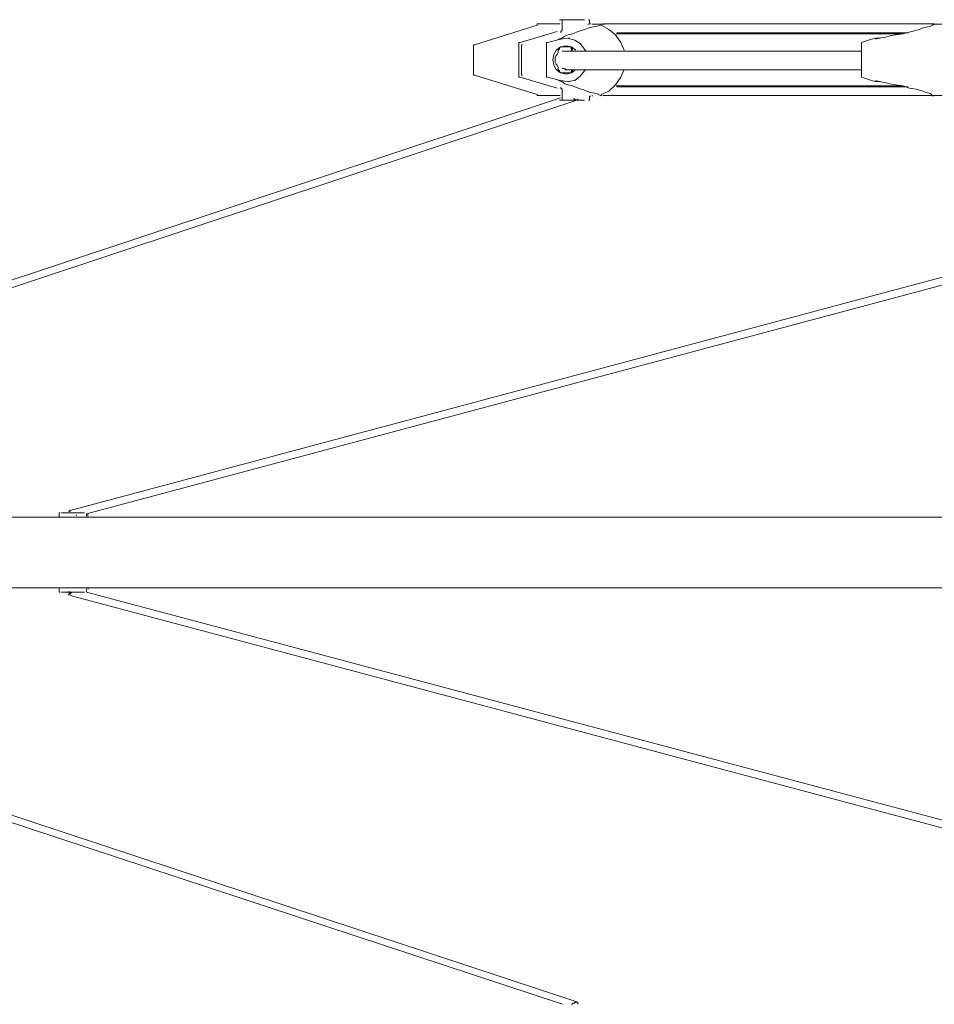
# Model space of a CAD drawing. Header units: millimetres. Extents: x 31.8 to 48.8, y -27.2 to 6.6.
# Tile 3 of 79: x 34 to 36.2, y -24.6 to -22.2. Entities that reach past the tile are written whole.
import ezdxf

# ---------------------------------------------------------------- set-up
doc = ezdxf.new("R2010")
doc.units = ezdxf.units.MM
doc.header["$MEASUREMENT"] = 0
doc.layers.add('Livello 1', color=7, linetype='Continuous', lineweight=0)

msp = doc.modelspace()

# ---------------------------------------------------------------- linework, layer by layer
at = {"layer": 'Livello 1', "color": 250, "lineweight": 5, "true_color": 0x1d1d1b}
for points, knots in [([(35.2555, -22.2057), (35.2555, -22.2057), (35.2555, -22.2057), (35.2555, -22.2057), (35.2555, -22.2057), (35.2555, -22.2084), (35.2555, -22.2084)], [0, 0, 0, 0, 1, 1, 1, 2, 2, 2, 2]), ([(35.3117, -22.2057), (35.3117, -22.2057), (35.2984, -22.2057), (35.2984, -22.2057), (35.2984, -22.2057), (35.2849, -22.2057), (35.2849, -22.2057), (35.2849, -22.2057), (35.2716, -22.2057), (35.2716, -22.2057), (35.2716, -22.2057), (35.2636, -22.2057), (35.2636, -22.2057), (35.2636, -22.2057), (35.2582, -22.2057), (35.2582, -22.2057), (35.2582, -22.2057), (35.2555, -22.2057), (35.2555, -22.2057)], [0, 0, 0, 0, 1, 1, 1, 2, 2, 2, 3, 3, 3, 4, 4, 4, 5, 5, 5, 6, 6, 6, 6]), ([(35.3102, -22.1953), (35.3102, -22.1953), (35.3102, -22.1953), (35.3102, -22.1953), (35.3102, -22.1953), (35.3156, -22.1953), (35.3156, -22.1953), (35.3156, -22.1953), (35.3264, -22.1953), (35.3264, -22.1953), (35.3264, -22.1953), (35.337, -22.1953), (35.337, -22.1953), (35.337, -22.1953), (35.3476, -22.1953), (35.3476, -22.1953), (35.3476, -22.1953), (35.3612, -22.1953), (35.3612, -22.1953), (35.3612, -22.1953), (35.3691, -22.1953), (35.3691, -22.1953), (35.3691, -22.1953), (35.3718, -22.1953), (35.3718, -22.1953)], [0, 0, 0, 0, 1, 1, 1, 2, 2, 2, 3, 3, 3, 4, 4, 4, 5, 5, 5, 6, 6, 6, 7, 7, 7, 8, 8, 8, 8]), ([(35.3192, -22.1953), (35.3192, -22.1953), (35.3192, -22.1953), (35.3192, -22.1953), (35.3192, -22.1953), (35.3165, -22.1953), (35.3165, -22.1953), (35.3165, -22.1953), (35.3165, -22.1978), (35.3165, -22.1978)], [0, 0, 0, 0, 1, 1, 1, 2, 2, 2, 3, 3, 3, 3]), ([(35.3835, -22.1978), (35.3835, -22.1978), (35.3835, -22.1978), (35.3835, -22.1978), (35.3835, -22.1978), (35.3835, -22.1953), (35.3835, -22.1953), (35.3835, -22.1953), (35.3808, -22.1953), (35.3808, -22.1953)], [0, 0, 0, 0, 1, 1, 1, 2, 2, 2, 3, 3, 3, 3]), ([(35.3917, -22.206), (35.3917, -22.206), (35.3917, -22.206), (35.3917, -22.206), (35.3917, -22.206), (35.389, -22.206), (35.389, -22.206)], [0, 0, 0, 0, 1, 1, 1, 2, 2, 2, 2]), ([(35.412, -22.2087), (35.412, -22.2087), (35.412, -22.2087), (35.412, -22.2087), (35.412, -22.2087), (35.412, -22.206), (35.412, -22.206), (35.412, -22.206), (35.412, -22.2087), (35.412, -22.2087)], [0, 0, 0, 0, 1, 1, 1, 2, 2, 2, 3, 3, 3, 3]), ([(36.2263, -22.2057), (36.2263, -22.2057), (36.2155, -22.2057), (36.2155, -22.2057), (36.2155, -22.2057), (36.1218, -22.2057), (36.1218, -22.2057), (36.1218, -22.2057), (36.0306, -22.2057), (36.0306, -22.2057), (36.0306, -22.2057), (35.9448, -22.2057), (35.9448, -22.2057), (35.9448, -22.2057), (35.8642, -22.2057), (35.8642, -22.2057), (35.8642, -22.2057), (35.7892, -22.2057), (35.7892, -22.2057), (35.7892, -22.2057), (35.7168, -22.2057), (35.7168, -22.2057), (35.7168, -22.2057), (35.6497, -22.2057), (35.6497, -22.2057), (35.6497, -22.2057), (35.5879, -22.2057), (35.5879, -22.2057), (35.5879, -22.2057), (35.5316, -22.2057), (35.5316, -22.2057), (35.5316, -22.2057), (35.4806, -22.2057), (35.4806, -22.2057), (35.4806, -22.2057), (35.4325, -22.2057), (35.4325, -22.2057), (35.4325, -22.2057), (35.4163, -22.2057), (35.4163, -22.2057)], [0, 0, 0, 0, 1, 1, 1, 2, 2, 2, 3, 3, 3, 4, 4, 4, 5, 5, 5, 6, 6, 6, 7, 7, 7, 8, 8, 8, 9, 9, 9, 10, 10, 10, 11, 11, 11, 12, 12, 12, 13, 13, 13, 13]), ([(36.2229, -22.2087), (36.2229, -22.2087), (36.2229, -22.2087), (36.2229, -22.2087), (36.2229, -22.2087), (36.2256, -22.206), (36.2256, -22.206)], [0, 0, 0, 0, 1, 1, 1, 2, 2, 2, 2]), ([(35.3074, -22.2432), (35.3074, -22.2432), (35.3074, -22.2432), (35.3074, -22.2432), (35.3074, -22.2432), (35.3156, -22.2405), (35.3156, -22.2405), (35.3156, -22.2405), (35.3237, -22.2353), (35.3237, -22.2353), (35.3237, -22.2353), (35.3316, -22.2326), (35.3316, -22.2326), (35.3316, -22.2326), (35.3424, -22.2299), (35.3424, -22.2299), (35.3424, -22.2299), (35.3476, -22.2272), (35.3476, -22.2272), (35.3476, -22.2272), (35.3558, -22.2245), (35.3558, -22.2245), (35.3558, -22.2245), (35.3639, -22.2218), (35.3639, -22.2218), (35.3639, -22.2218), (35.3718, -22.219), (35.3718, -22.219), (35.3718, -22.219), (35.3853, -22.2141), (35.3853, -22.2141), (35.3853, -22.2141), (35.4016, -22.2114), (35.4016, -22.2114)], [0, 0, 0, 0, 1, 1, 1, 2, 2, 2, 3, 3, 3, 4, 4, 4, 5, 5, 5, 6, 6, 6, 7, 7, 7, 8, 8, 8, 9, 9, 9, 10, 10, 10, 11, 11, 11, 11]), ([(35.3165, -22.219), (35.3165, -22.219), (35.3165, -22.2218), (35.3165, -22.2218), (35.3165, -22.2218), (35.3138, -22.2245), (35.3138, -22.2245), (35.3138, -22.2245), (35.3138, -22.2272), (35.3138, -22.2272)], [0, 0, 0, 0, 1, 1, 1, 2, 2, 2, 3, 3, 3, 3]), ([(35.4686, -22.2698), (35.4686, -22.2698), (35.4605, -22.2511), (35.4605, -22.2511), (35.4605, -22.2511), (35.447, -22.2326), (35.447, -22.2326), (35.447, -22.2326), (35.4309, -22.219), (35.4309, -22.219), (35.4309, -22.219), (35.412, -22.2087), (35.412, -22.2087)], [0, 0, 0, 0, 1, 1, 1, 2, 2, 2, 3, 3, 3, 4, 4, 4, 4]), ([(36.1484, -22.2297), (36.1484, -22.2297), (36.1299, -22.2297), (36.1299, -22.2297), (36.1299, -22.2297), (36.0412, -22.2297), (36.0412, -22.2297), (36.0412, -22.2297), (35.9581, -22.2297), (35.9581, -22.2297), (35.9581, -22.2297), (35.8804, -22.2297), (35.8804, -22.2297), (35.8804, -22.2297), (35.8053, -22.2297), (35.8053, -22.2297), (35.8053, -22.2297), (35.7355, -22.2297), (35.7355, -22.2297), (35.7355, -22.2297), (35.6712, -22.2297), (35.6712, -22.2297), (35.6712, -22.2297), (35.6095, -22.2297), (35.6095, -22.2297), (35.6095, -22.2297), (35.5558, -22.2297), (35.5558, -22.2297), (35.5558, -22.2297), (35.505, -22.2297), (35.505, -22.2297), (35.505, -22.2297), (35.4594, -22.2297), (35.4594, -22.2297), (35.4594, -22.2297), (35.4486, -22.2297), (35.4486, -22.2297)], [0, 0, 0, 0, 1, 1, 1, 2, 2, 2, 3, 3, 3, 4, 4, 4, 5, 5, 5, 6, 6, 6, 7, 7, 7, 8, 8, 8, 9, 9, 9, 10, 10, 10, 11, 11, 11, 12, 12, 12, 12]), ([(35.4504, -22.2272), (35.4504, -22.2272), (35.4612, -22.2272), (35.4612, -22.2272), (35.4612, -22.2272), (35.5066, -22.2272), (35.5066, -22.2272), (35.5066, -22.2272), (35.5578, -22.2272), (35.5578, -22.2272), (35.5578, -22.2272), (35.614, -22.2272), (35.614, -22.2272), (35.614, -22.2272), (35.6757, -22.2272), (35.6757, -22.2272), (35.6757, -22.2272), (35.74, -22.2272), (35.74, -22.2272), (35.74, -22.2272), (35.812, -22.2272), (35.812, -22.2272), (35.812, -22.2272), (35.8872, -22.2272), (35.8872, -22.2272), (35.8872, -22.2272), (35.9676, -22.2272), (35.9676, -22.2272), (35.9676, -22.2272), (36.0507, -22.2272), (36.0507, -22.2272), (36.0507, -22.2272), (36.1419, -22.2272), (36.1419, -22.2272), (36.1419, -22.2272), (36.1631, -22.2272), (36.1631, -22.2272)], [0, 0, 0, 0, 1, 1, 1, 2, 2, 2, 3, 3, 3, 4, 4, 4, 5, 5, 5, 6, 6, 6, 7, 7, 7, 8, 8, 8, 9, 9, 9, 10, 10, 10, 11, 11, 11, 12, 12, 12, 12]), ([(36.2175, -22.2114), (36.2175, -22.2114), (36.2069, -22.2139), (36.2069, -22.2139), (36.2069, -22.2139), (36.1963, -22.2163), (36.1963, -22.2163), (36.1963, -22.2163), (36.1909, -22.219), (36.1909, -22.219), (36.1909, -22.219), (36.1721, -22.2245), (36.1721, -22.2245), (36.1721, -22.2245), (36.1586, -22.2272), (36.1586, -22.2272), (36.1586, -22.2272), (36.1505, -22.2299), (36.1505, -22.2299), (36.1505, -22.2299), (36.132, -22.2324), (36.132, -22.2324), (36.132, -22.2324), (36.1184, -22.2351), (36.1184, -22.2351), (36.1184, -22.2351), (36.1078, -22.2378), (36.1078, -22.2378), (36.1078, -22.2378), (36.0915, -22.2405), (36.0915, -22.2405), (36.0915, -22.2405), (36.0834, -22.2432), (36.0834, -22.2432)], [0, 0, 0, 0, 1, 1, 1, 2, 2, 2, 3, 3, 3, 4, 4, 4, 5, 5, 5, 6, 6, 6, 7, 7, 7, 8, 8, 8, 9, 9, 9, 10, 10, 10, 11, 11, 11, 11]), ([(35.1025, -22.2565), (35.1025, -22.2565), (35.1025, -22.2565), (35.1025, -22.2565), (35.1025, -22.2565), (35.0997, -22.2565), (35.0997, -22.2565), (35.0997, -22.2565), (35.0997, -22.259), (35.0997, -22.259)], [0, 0, 0, 0, 1, 1, 1, 2, 2, 2, 3, 3, 3, 3]), ([(35.211, -22.2538), (35.211, -22.2538), (35.211, -22.2538), (35.211, -22.2538), (35.211, -22.2538), (35.211, -22.2511), (35.211, -22.2511), (35.211, -22.2511), (35.2138, -22.2511), (35.2138, -22.2511)], [0, 0, 0, 0, 1, 1, 1, 2, 2, 2, 3, 3, 3, 3]), ([(35.2201, -22.2565), (35.2201, -22.2565), (35.2201, -22.2565), (35.2201, -22.2565), (35.2201, -22.2565), (35.2174, -22.2565), (35.2174, -22.2565), (35.2174, -22.2565), (35.2174, -22.2592), (35.2174, -22.2592)], [0, 0, 0, 0, 1, 1, 1, 2, 2, 2, 3, 3, 3, 3]), ([(35.2808, -22.2511), (35.2808, -22.2511), (35.2808, -22.2511), (35.2808, -22.2511), (35.2808, -22.2511), (35.2781, -22.2511), (35.2781, -22.2511), (35.2781, -22.2511), (35.2781, -22.2538), (35.2781, -22.2538)], [0, 0, 0, 0, 1, 1, 1, 2, 2, 2, 3, 3, 3, 3]), ([(35.3745, -22.2726), (35.3745, -22.2726), (35.3718, -22.2671), (35.3718, -22.2671), (35.3718, -22.2671), (35.3612, -22.2538), (35.3612, -22.2538), (35.3612, -22.2538), (35.3476, -22.2457), (35.3476, -22.2457), (35.3476, -22.2457), (35.3289, -22.2405), (35.3289, -22.2405), (35.3289, -22.2405), (35.3129, -22.2432), (35.3129, -22.2432)], [0, 0, 0, 0, 1, 1, 1, 2, 2, 2, 3, 3, 3, 4, 4, 4, 5, 5, 5, 5]), ([(36.0486, -22.2536), (36.0486, -22.2536), (36.0486, -22.2536), (36.0486, -22.2536), (36.0486, -22.2536), (36.0486, -22.2509), (36.0486, -22.2509)], [0, 0, 0, 0, 1, 1, 1, 2, 2, 2, 2]), ([(35.3503, -22.2698), (35.3503, -22.2698), (35.3503, -22.2698), (35.3503, -22.2698), (35.3503, -22.2698), (35.3397, -22.2617), (35.3397, -22.2617), (35.3397, -22.2617), (35.3264, -22.259), (35.3264, -22.259), (35.3264, -22.259), (35.3129, -22.2617), (35.3129, -22.2617), (35.3129, -22.2617), (35.302, -22.2698), (35.302, -22.2698), (35.302, -22.2698), (35.2966, -22.2802), (35.2966, -22.2802), (35.2966, -22.2802), (35.2939, -22.2936), (35.2939, -22.2936)], [0, 0, 0, 0, 1, 1, 1, 2, 2, 2, 3, 3, 3, 4, 4, 4, 5, 5, 5, 6, 6, 6, 7, 7, 7, 7]), ([(35.3074, -22.2753), (35.3074, -22.2753), (35.3047, -22.2802), (35.3047, -22.2802), (35.3047, -22.2802), (35.302, -22.2829), (35.302, -22.2829), (35.302, -22.2829), (35.2993, -22.2884), (35.2993, -22.2884), (35.2993, -22.2884), (35.2993, -22.2936), (35.2993, -22.2936), (35.2993, -22.2936), (35.2993, -22.299), (35.2993, -22.299), (35.2993, -22.299), (35.302, -22.3044), (35.302, -22.3044), (35.302, -22.3044), (35.3047, -22.3069), (35.3047, -22.3069), (35.3047, -22.3069), (35.3074, -22.3123), (35.3074, -22.3123)], [0, 0, 0, 0, 1, 1, 1, 2, 2, 2, 3, 3, 3, 4, 4, 4, 5, 5, 5, 6, 6, 6, 7, 7, 7, 8, 8, 8, 8]), ([(35.3074, -22.2698), (35.3074, -22.2698), (35.3102, -22.2671), (35.3102, -22.2671), (35.3102, -22.2671), (35.3102, -22.2644), (35.3102, -22.2644), (35.3102, -22.2644), (35.3129, -22.2617), (35.3129, -22.2617), (35.3129, -22.2617), (35.3156, -22.2617), (35.3156, -22.2617)], [0, 0, 0, 0, 1, 1, 1, 2, 2, 2, 3, 3, 3, 4, 4, 4, 4]), ([(35.3156, -22.2617), (35.3156, -22.2617), (35.3264, -22.2617), (35.3264, -22.2617), (35.3264, -22.2617), (35.3343, -22.2617), (35.3343, -22.2617)], [0, 0, 0, 0, 1, 1, 1, 2, 2, 2, 2]), ([(35.3167, -22.2723), (35.3167, -22.2723), (35.3194, -22.2723), (35.3194, -22.2723), (35.3194, -22.2723), (35.3244, -22.2723), (35.3244, -22.2723), (35.3244, -22.2723), (35.3271, -22.2723), (35.3271, -22.2723)], [0, 0, 0, 0, 1, 1, 1, 2, 2, 2, 3, 3, 3, 3]), ([(36.0493, -22.2723), (36.0493, -22.2723), (36.0358, -22.2723), (36.0358, -22.2723), (36.0358, -22.2723), (35.9796, -22.2723), (35.9796, -22.2723), (35.9796, -22.2723), (35.9312, -22.2723), (35.9312, -22.2723), (35.9312, -22.2723), (35.8938, -22.2723), (35.8938, -22.2723), (35.8938, -22.2723), (35.8642, -22.2723), (35.8642, -22.2723), (35.8642, -22.2723), (35.8346, -22.2723), (35.8346, -22.2723), (35.8346, -22.2723), (35.808, -22.2723), (35.808, -22.2723), (35.808, -22.2723), (35.7301, -22.2723), (35.7301, -22.2723), (35.7301, -22.2723), (35.6549, -22.2723), (35.6549, -22.2723), (35.6549, -22.2723), (35.596, -22.2723), (35.596, -22.2723), (35.596, -22.2723), (35.5425, -22.2723), (35.5425, -22.2723), (35.5425, -22.2723), (35.4942, -22.2723), (35.4942, -22.2723), (35.4942, -22.2723), (35.4754, -22.2723), (35.4754, -22.2723), (35.4754, -22.2723), (35.454, -22.2723), (35.454, -22.2723), (35.454, -22.2723), (35.4244, -22.2723), (35.4244, -22.2723), (35.4244, -22.2723), (35.3923, -22.2723), (35.3923, -22.2723), (35.3923, -22.2723), (35.3573, -22.2723), (35.3573, -22.2723), (35.3573, -22.2723), (35.3226, -22.2723), (35.3226, -22.2723)], [0, 0, 0, 0, 1, 1, 1, 2, 2, 2, 3, 3, 3, 4, 4, 4, 5, 5, 5, 6, 6, 6, 7, 7, 7, 8, 8, 8, 9, 9, 9, 10, 10, 10, 11, 11, 11, 12, 12, 12, 13, 13, 13, 14, 14, 14, 15, 15, 15, 16, 16, 16, 17, 17, 17, 18, 18, 18, 18]), ([(35.3343, -22.2617), (35.3343, -22.2617), (35.337, -22.2617), (35.337, -22.2617), (35.337, -22.2617), (35.3397, -22.2644), (35.3397, -22.2644), (35.3397, -22.2644), (35.3424, -22.2671), (35.3424, -22.2671), (35.3424, -22.2671), (35.3424, -22.2698), (35.3424, -22.2698)], [0, 0, 0, 0, 1, 1, 1, 2, 2, 2, 3, 3, 3, 4, 4, 4, 4]), ([(35.2939, -22.2936), (35.2939, -22.2936), (35.2966, -22.3069), (35.2966, -22.3069), (35.2966, -22.3069), (35.302, -22.3175), (35.302, -22.3175), (35.302, -22.3175), (35.3129, -22.3256), (35.3129, -22.3256), (35.3129, -22.3256), (35.3264, -22.3283), (35.3264, -22.3283), (35.3264, -22.3283), (35.3397, -22.3256), (35.3397, -22.3256), (35.3397, -22.3256), (35.3503, -22.3175), (35.3503, -22.3175)], [0, 0, 0, 0, 1, 1, 1, 2, 2, 2, 3, 3, 3, 4, 4, 4, 5, 5, 5, 6, 6, 6, 6]), ([(35.0997, -22.3281), (35.0997, -22.3281), (35.0997, -22.3308), (35.0997, -22.3308), (35.0997, -22.3308), (35.1025, -22.3308), (35.1025, -22.3308)], [0, 0, 0, 0, 1, 1, 1, 2, 2, 2, 2]), ([(35.2174, -22.3281), (35.2174, -22.3281), (35.2174, -22.3308), (35.2174, -22.3308), (35.2174, -22.3308), (35.2201, -22.3308), (35.2201, -22.3308)], [0, 0, 0, 0, 1, 1, 1, 2, 2, 2, 2]), ([(35.3156, -22.3256), (35.3156, -22.3256), (35.3156, -22.3256), (35.3156, -22.3256), (35.3156, -22.3256), (35.3129, -22.3256), (35.3129, -22.3256), (35.3129, -22.3256), (35.3102, -22.3229), (35.3102, -22.3229), (35.3102, -22.3229), (35.3102, -22.3202), (35.3102, -22.3202), (35.3102, -22.3202), (35.3074, -22.3175), (35.3074, -22.3175)], [0, 0, 0, 0, 1, 1, 1, 2, 2, 2, 3, 3, 3, 4, 4, 4, 5, 5, 5, 5]), ([(35.3129, -22.3441), (35.3129, -22.3441), (35.3289, -22.3468), (35.3289, -22.3468), (35.3289, -22.3468), (35.3476, -22.3441), (35.3476, -22.3441), (35.3476, -22.3441), (35.3612, -22.3335), (35.3612, -22.3335), (35.3612, -22.3335), (35.3718, -22.3202), (35.3718, -22.3202), (35.3718, -22.3202), (35.3745, -22.3175), (35.3745, -22.3175)], [0, 0, 0, 0, 1, 1, 1, 2, 2, 2, 3, 3, 3, 4, 4, 4, 5, 5, 5, 5]), ([(35.3343, -22.3256), (35.3343, -22.3256), (35.3264, -22.3256), (35.3264, -22.3256), (35.3264, -22.3256), (35.3156, -22.3256), (35.3156, -22.3256)], [0, 0, 0, 0, 1, 1, 1, 2, 2, 2, 2]), ([(35.3271, -22.3175), (35.3271, -22.3175), (35.3221, -22.315), (35.3221, -22.315), (35.3221, -22.315), (35.3167, -22.315), (35.3167, -22.315)], [0, 0, 0, 0, 1, 1, 1, 2, 2, 2, 2]), ([(35.3226, -22.3177), (35.3226, -22.3177), (35.3573, -22.3177), (35.3573, -22.3177), (35.3573, -22.3177), (35.3869, -22.3177), (35.3869, -22.3177), (35.3869, -22.3177), (35.4163, -22.3177), (35.4163, -22.3177), (35.4163, -22.3177), (35.4407, -22.3177), (35.4407, -22.3177), (35.4407, -22.3177), (35.4594, -22.3177), (35.4594, -22.3177), (35.4594, -22.3177), (35.4779, -22.3177), (35.4779, -22.3177), (35.4779, -22.3177), (35.4996, -22.3177), (35.4996, -22.3177), (35.4996, -22.3177), (35.5639, -22.3177), (35.5639, -22.3177), (35.5639, -22.3177), (35.631, -22.3177), (35.631, -22.3177), (35.631, -22.3177), (35.6926, -22.3177), (35.6926, -22.3177), (35.6926, -22.3177), (35.7545, -22.3177), (35.7545, -22.3177), (35.7545, -22.3177), (35.8161, -22.3177), (35.8161, -22.3177), (35.8161, -22.3177), (35.84, -22.3177), (35.84, -22.3177), (35.84, -22.3177), (35.875, -22.3177), (35.875, -22.3177), (35.875, -22.3177), (35.9179, -22.3177), (35.9179, -22.3177), (35.9179, -22.3177), (35.9687, -22.3177), (35.9687, -22.3177), (35.9687, -22.3177), (36.0331, -22.3177), (36.0331, -22.3177), (36.0331, -22.3177), (36.0493, -22.3177), (36.0493, -22.3177)], [0, 0, 0, 0, 1, 1, 1, 2, 2, 2, 3, 3, 3, 4, 4, 4, 5, 5, 5, 6, 6, 6, 7, 7, 7, 8, 8, 8, 9, 9, 9, 10, 10, 10, 11, 11, 11, 12, 12, 12, 13, 13, 13, 14, 14, 14, 15, 15, 15, 16, 16, 16, 17, 17, 17, 18, 18, 18, 18]), ([(35.3424, -22.3175), (35.3424, -22.3175), (35.3424, -22.3202), (35.3424, -22.3202), (35.3424, -22.3202), (35.3397, -22.3229), (35.3397, -22.3229), (35.3397, -22.3229), (35.3397, -22.3256), (35.3397, -22.3256), (35.3397, -22.3256), (35.337, -22.3256), (35.337, -22.3256), (35.337, -22.3256), (35.3343, -22.3256), (35.3343, -22.3256)], [0, 0, 0, 0, 1, 1, 1, 2, 2, 2, 3, 3, 3, 4, 4, 4, 5, 5, 5, 5]), ([(35.412, -22.3787), (35.412, -22.3787), (35.4309, -22.3705), (35.4309, -22.3705), (35.4309, -22.3705), (35.447, -22.3547), (35.447, -22.3547), (35.447, -22.3547), (35.4605, -22.3362), (35.4605, -22.3362), (35.4605, -22.3362), (35.4686, -22.3175), (35.4686, -22.3175)], [0, 0, 0, 0, 1, 1, 1, 2, 2, 2, 3, 3, 3, 4, 4, 4, 4]), ([(35.2138, -22.3362), (35.2138, -22.3362), (35.211, -22.3362), (35.211, -22.3362), (35.211, -22.3362), (35.211, -22.3335), (35.211, -22.3335)], [0, 0, 0, 0, 1, 1, 1, 2, 2, 2, 2]), ([(35.2781, -22.3335), (35.2781, -22.3335), (35.2781, -22.3335), (35.2781, -22.3335), (35.2781, -22.3335), (35.2781, -22.3362), (35.2781, -22.3362), (35.2781, -22.3362), (35.2808, -22.3362), (35.2808, -22.3362)], [0, 0, 0, 0, 1, 1, 1, 2, 2, 2, 3, 3, 3, 3]), ([(35.4016, -22.376), (35.4016, -22.376), (35.3853, -22.3732), (35.3853, -22.3732), (35.3853, -22.3732), (35.3718, -22.3681), (35.3718, -22.3681), (35.3718, -22.3681), (35.3558, -22.3629), (35.3558, -22.3629), (35.3558, -22.3629), (35.3424, -22.3574), (35.3424, -22.3574), (35.3424, -22.3574), (35.3316, -22.3547), (35.3316, -22.3547), (35.3316, -22.3547), (35.3237, -22.352), (35.3237, -22.352), (35.3237, -22.352), (35.3156, -22.3468), (35.3156, -22.3468), (35.3156, -22.3468), (35.3074, -22.3441), (35.3074, -22.3441)], [0, 0, 0, 0, 1, 1, 1, 2, 2, 2, 3, 3, 3, 4, 4, 4, 5, 5, 5, 6, 6, 6, 7, 7, 7, 8, 8, 8, 8]), ([(36.0486, -22.3362), (36.0486, -22.3362), (36.0486, -22.3362), (36.0486, -22.3362), (36.0486, -22.3362), (36.0486, -22.3335), (36.0486, -22.3335)], [0, 0, 0, 0, 1, 1, 1, 2, 2, 2, 2]), ([(36.0834, -22.3441), (36.0834, -22.3441), (36.0834, -22.3441), (36.0834, -22.3441), (36.0834, -22.3441), (36.0915, -22.3466), (36.0915, -22.3466), (36.0915, -22.3466), (36.1051, -22.3493), (36.1051, -22.3493), (36.1051, -22.3493), (36.1184, -22.352), (36.1184, -22.352), (36.1184, -22.352), (36.132, -22.3547), (36.132, -22.3547), (36.132, -22.3547), (36.1505, -22.3574), (36.1505, -22.3574), (36.1505, -22.3574), (36.1667, -22.3629), (36.1667, -22.3629), (36.1667, -22.3629), (36.1828, -22.3653), (36.1828, -22.3653), (36.1828, -22.3653), (36.1909, -22.3678), (36.1909, -22.3678), (36.1909, -22.3678), (36.199, -22.3705), (36.199, -22.3705), (36.199, -22.3705), (36.2069, -22.3732), (36.2069, -22.3732), (36.2069, -22.3732), (36.2175, -22.376), (36.2175, -22.376)], [0, 0, 0, 0, 1, 1, 1, 2, 2, 2, 3, 3, 3, 4, 4, 4, 5, 5, 5, 6, 6, 6, 7, 7, 7, 8, 8, 8, 9, 9, 9, 10, 10, 10, 11, 11, 11, 12, 12, 12, 12]), ([(35.3138, -22.3602), (35.3138, -22.3602), (35.3138, -22.3602), (35.3138, -22.3602), (35.3138, -22.3602), (35.3138, -22.3629), (35.3138, -22.3629), (35.3138, -22.3629), (35.3165, -22.3656), (35.3165, -22.3656), (35.3165, -22.3656), (35.3165, -22.3678), (35.3165, -22.3678)], [0, 0, 0, 0, 1, 1, 1, 2, 2, 2, 3, 3, 3, 4, 4, 4, 4]), ([(35.4486, -22.3572), (35.4486, -22.3572), (35.4594, -22.3572), (35.4594, -22.3572), (35.4594, -22.3572), (35.505, -22.3572), (35.505, -22.3572), (35.505, -22.3572), (35.5558, -22.3572), (35.5558, -22.3572), (35.5558, -22.3572), (35.6095, -22.3572), (35.6095, -22.3572), (35.6095, -22.3572), (35.6712, -22.3572), (35.6712, -22.3572), (35.6712, -22.3572), (35.7355, -22.3572), (35.7355, -22.3572), (35.7355, -22.3572), (35.8053, -22.3572), (35.8053, -22.3572), (35.8053, -22.3572), (35.8804, -22.3572), (35.8804, -22.3572), (35.8804, -22.3572), (35.9581, -22.3572), (35.9581, -22.3572), (35.9581, -22.3572), (36.0412, -22.3572), (36.0412, -22.3572), (36.0412, -22.3572), (36.1299, -22.3572), (36.1299, -22.3572), (36.1299, -22.3572), (36.1484, -22.3572), (36.1484, -22.3572)], [0, 0, 0, 0, 1, 1, 1, 2, 2, 2, 3, 3, 3, 4, 4, 4, 5, 5, 5, 6, 6, 6, 7, 7, 7, 8, 8, 8, 9, 9, 9, 10, 10, 10, 11, 11, 11, 12, 12, 12, 12]), ([(35.4504, -22.3599), (35.4504, -22.3599), (35.4612, -22.3599), (35.4612, -22.3599), (35.4612, -22.3599), (35.5066, -22.3599), (35.5066, -22.3599), (35.5066, -22.3599), (35.5578, -22.3599), (35.5578, -22.3599), (35.5578, -22.3599), (35.614, -22.3599), (35.614, -22.3599), (35.614, -22.3599), (35.6757, -22.3599), (35.6757, -22.3599), (35.6757, -22.3599), (35.74, -22.3599), (35.74, -22.3599), (35.74, -22.3599), (35.812, -22.3599), (35.812, -22.3599), (35.812, -22.3599), (35.8872, -22.3599), (35.8872, -22.3599), (35.8872, -22.3599), (35.9676, -22.3599), (35.9676, -22.3599), (35.9676, -22.3599), (36.0507, -22.3599), (36.0507, -22.3599), (36.0507, -22.3599), (36.1419, -22.3599), (36.1419, -22.3599), (36.1419, -22.3599), (36.1631, -22.3599), (36.1631, -22.3599)], [0, 0, 0, 0, 1, 1, 1, 2, 2, 2, 3, 3, 3, 4, 4, 4, 5, 5, 5, 6, 6, 6, 7, 7, 7, 8, 8, 8, 9, 9, 9, 10, 10, 10, 11, 11, 11, 12, 12, 12, 12]), ([(35.2555, -22.3812), (35.2555, -22.3812), (35.2582, -22.3812), (35.2582, -22.3812), (35.2582, -22.3812), (35.2636, -22.3812), (35.2636, -22.3812), (35.2636, -22.3812), (35.2716, -22.3812), (35.2716, -22.3812), (35.2716, -22.3812), (35.2849, -22.3812), (35.2849, -22.3812), (35.2849, -22.3812), (35.2984, -22.3812), (35.2984, -22.3812), (35.2984, -22.3812), (35.3117, -22.3812), (35.3117, -22.3812)], [0, 0, 0, 0, 1, 1, 1, 2, 2, 2, 3, 3, 3, 4, 4, 4, 5, 5, 5, 6, 6, 6, 6]), ([(35.3718, -22.392), (35.3718, -22.392), (35.3718, -22.392), (35.3718, -22.392), (35.3718, -22.392), (35.3691, -22.392), (35.3691, -22.392), (35.3691, -22.392), (35.3612, -22.392), (35.3612, -22.392), (35.3612, -22.392), (35.3476, -22.392), (35.3476, -22.392), (35.3476, -22.392), (35.337, -22.392), (35.337, -22.392), (35.337, -22.392), (35.3264, -22.392), (35.3264, -22.392), (35.3264, -22.392), (35.3156, -22.392), (35.3156, -22.392), (35.3156, -22.392), (35.3102, -22.392), (35.3102, -22.392)], [0, 0, 0, 0, 1, 1, 1, 2, 2, 2, 3, 3, 3, 4, 4, 4, 5, 5, 5, 6, 6, 6, 7, 7, 7, 8, 8, 8, 8]), ([(35.3165, -22.3893), (35.3165, -22.3893), (35.3165, -22.3893), (35.3165, -22.3893), (35.3165, -22.3893), (35.3165, -22.392), (35.3165, -22.392), (35.3165, -22.392), (35.3192, -22.392), (35.3192, -22.392)], [0, 0, 0, 0, 1, 1, 1, 2, 2, 2, 3, 3, 3, 3]), ([(35.3447, -22.3888), (35.3447, -22.3888), (35.3447, -22.3888), (35.3447, -22.3888), (35.3447, -22.3888), (35.3474, -22.3888), (35.3474, -22.3888), (35.3474, -22.3888), (35.3474, -22.3915), (35.3474, -22.3915), (35.3474, -22.3915), (35.3501, -22.3915), (35.3501, -22.3915), (35.3501, -22.3915), (35.3528, -22.3915), (35.3528, -22.3915)], [0, 0, 0, 0, 1, 1, 1, 2, 2, 2, 3, 3, 3, 4, 4, 4, 5, 5, 5, 5]), ([(35.3808, -22.392), (35.3808, -22.392), (35.3808, -22.392), (35.3808, -22.392), (35.3808, -22.392), (35.3835, -22.392), (35.3835, -22.392), (35.3835, -22.392), (35.3835, -22.3893), (35.3835, -22.3893)], [0, 0, 0, 0, 1, 1, 1, 2, 2, 2, 3, 3, 3, 3]), ([(35.3835, -22.3841), (35.3835, -22.3841), (35.3835, -22.3841), (35.3835, -22.3841), (35.3835, -22.3841), (35.3862, -22.3814), (35.3862, -22.3814)], [0, 0, 0, 0, 1, 1, 1, 2, 2, 2, 2]), ([(35.412, -22.3814), (35.412, -22.3814), (35.412, -22.3814), (35.412, -22.3814), (35.412, -22.3814), (35.412, -22.3787), (35.412, -22.3787)], [0, 0, 0, 0, 1, 1, 1, 2, 2, 2, 2]), ([(35.4163, -22.3812), (35.4163, -22.3812), (35.4325, -22.3812), (35.4325, -22.3812), (35.4325, -22.3812), (35.4806, -22.3812), (35.4806, -22.3812), (35.4806, -22.3812), (35.5316, -22.3812), (35.5316, -22.3812), (35.5316, -22.3812), (35.5879, -22.3812), (35.5879, -22.3812), (35.5879, -22.3812), (35.6497, -22.3812), (35.6497, -22.3812), (35.6497, -22.3812), (35.7168, -22.3812), (35.7168, -22.3812), (35.7168, -22.3812), (35.7892, -22.3812), (35.7892, -22.3812), (35.7892, -22.3812), (35.8642, -22.3812), (35.8642, -22.3812), (35.8642, -22.3812), (35.9448, -22.3812), (35.9448, -22.3812), (35.9448, -22.3812), (36.0306, -22.3812), (36.0306, -22.3812), (36.0306, -22.3812), (36.1218, -22.3812), (36.1218, -22.3812), (36.1218, -22.3812), (36.2155, -22.3812), (36.2155, -22.3812), (36.2155, -22.3812), (36.2263, -22.3812), (36.2263, -22.3812)], [0, 0, 0, 0, 1, 1, 1, 2, 2, 2, 3, 3, 3, 4, 4, 4, 5, 5, 5, 6, 6, 6, 7, 7, 7, 8, 8, 8, 9, 9, 9, 10, 10, 10, 11, 11, 11, 12, 12, 12, 13, 13, 13, 13]), ([(36.2256, -22.3814), (36.2256, -22.3814), (36.2256, -22.3814), (36.2256, -22.3814), (36.2256, -22.3814), (36.2229, -22.3814), (36.2229, -22.3814)], [0, 0, 0, 0, 1, 1, 1, 2, 2, 2, 2]), ([(37.0174, -23.4122), (37.0174, -23.4122), (36.835, -23.4122), (36.835, -23.4122), (36.835, -23.4122), (36.6528, -23.4122), (36.6528, -23.4122), (36.6528, -23.4122), (36.4731, -23.4122), (36.4731, -23.4122), (36.4731, -23.4122), (36.2961, -23.4122), (36.2961, -23.4122), (36.2961, -23.4122), (36.1218, -23.4122), (36.1218, -23.4122), (36.1218, -23.4122), (35.9502, -23.4122), (35.9502, -23.4122), (35.9502, -23.4122), (35.7784, -23.4122), (35.7784, -23.4122), (35.7784, -23.4122), (35.6095, -23.4122), (35.6095, -23.4122), (35.6095, -23.4122), (35.4458, -23.4122), (35.4458, -23.4122), (35.4458, -23.4122), (35.2822, -23.4122), (35.2822, -23.4122), (35.2822, -23.4122), (35.1214, -23.4122), (35.1214, -23.4122), (35.1214, -23.4122), (34.9659, -23.4122), (34.9659, -23.4122), (34.9659, -23.4122), (34.8103, -23.4122), (34.8103, -23.4122), (34.8103, -23.4122), (34.6602, -23.4122), (34.6602, -23.4122), (34.6602, -23.4122), (34.5125, -23.4122), (34.5125, -23.4122), (34.5125, -23.4122), (34.3703, -23.4122), (34.3703, -23.4122), (34.3703, -23.4122), (34.2283, -23.4122), (34.2283, -23.4122), (34.2283, -23.4122), (34.0915, -23.4122), (34.0915, -23.4122), (34.0915, -23.4122), (33.9601, -23.4122), (33.9601, -23.4122), (33.9601, -23.4122), (33.8314, -23.4122), (33.8314, -23.4122), (33.8314, -23.4122), (33.7052, -23.4122), (33.7052, -23.4122), (33.7052, -23.4122), (33.5846, -23.4122), (33.5846, -23.4122), (33.5846, -23.4122), (33.4665, -23.4122), (33.4665, -23.4122), (33.4665, -23.4122), (33.3566, -23.4122), (33.3566, -23.4122), (33.3566, -23.4122), (33.2469, -23.4122), (33.2469, -23.4122), (33.2469, -23.4122), (33.1448, -23.4122), (33.1448, -23.4122), (33.1448, -23.4122), (33.0455, -23.4122), (33.0455, -23.4122), (33.0455, -23.4122), (32.9491, -23.4122), (32.9491, -23.4122), (32.9491, -23.4122), (32.8606, -23.4122), (32.8606, -23.4122), (32.8606, -23.4122), (32.7746, -23.4122), (32.7746, -23.4122), (32.7746, -23.4122), (32.6942, -23.4122), (32.6942, -23.4122), (32.6942, -23.4122), (32.6192, -23.4122), (32.6192, -23.4122), (32.6192, -23.4122), (32.5495, -23.4122), (32.5495, -23.4122), (32.5495, -23.4122), (32.4824, -23.4122), (32.4824, -23.4122), (32.4824, -23.4122), (32.4233, -23.4122), (32.4233, -23.4122), (32.4233, -23.4122), (32.367, -23.4122), (32.367, -23.4122), (32.367, -23.4122), (32.316, -23.4122), (32.316, -23.4122), (32.316, -23.4122), (32.2733, -23.4122), (32.2733, -23.4122), (32.2733, -23.4122), (32.2329, -23.4122), (32.2329, -23.4122), (32.2329, -23.4122), (32.1982, -23.4122), (32.1982, -23.4122), (32.1982, -23.4122), (32.1686, -23.4122), (32.1686, -23.4122), (32.1686, -23.4122), (32.1444, -23.4122), (32.1444, -23.4122), (32.1444, -23.4122), (32.1257, -23.4122), (32.1257, -23.4122), (32.1257, -23.4122), (32.1122, -23.4122), (32.1122, -23.4122), (32.1122, -23.4122), (32.104, -23.4122), (32.104, -23.4122), (32.104, -23.4122), (32.1013, -23.4122), (32.1013, -23.4122)], [0, 0, 0, 0, 1, 1, 1, 2, 2, 2, 3, 3, 3, 4, 4, 4, 5, 5, 5, 6, 6, 6, 7, 7, 7, 8, 8, 8, 9, 9, 9, 10, 10, 10, 11, 11, 11, 12, 12, 12, 13, 13, 13, 14, 14, 14, 15, 15, 15, 16, 16, 16, 17, 17, 17, 18, 18, 18, 19, 19, 19, 20, 20, 20, 21, 21, 21, 22, 22, 22, 23, 23, 23, 24, 24, 24, 25, 25, 25, 26, 26, 26, 27, 27, 27, 28, 28, 28, 29, 29, 29, 30, 30, 30, 31, 31, 31, 32, 32, 32, 33, 33, 33, 34, 34, 34, 35, 35, 35, 36, 36, 36, 37, 37, 37, 38, 38, 38, 39, 39, 39, 40, 40, 40, 41, 41, 41, 42, 42, 42, 43, 43, 43, 44, 44, 44, 45, 45, 45, 46, 46, 46, 46]), ([(34.0892, -23.4016), (34.0892, -23.4016), (34.0865, -23.4016), (34.0865, -23.4016), (34.0865, -23.4016), (34.0865, -23.4043), (34.0865, -23.4043)], [0, 0, 0, 0, 1, 1, 1, 2, 2, 2, 2]), ([(34.0919, -23.4018), (34.0919, -23.4018), (34.0919, -23.4018), (34.0919, -23.4018), (34.0919, -23.4018), (34.1, -23.4018), (34.1, -23.4018), (34.1, -23.4018), (34.1107, -23.4018), (34.1107, -23.4018), (34.1107, -23.4018), (34.1215, -23.4018), (34.1215, -23.4018), (34.1215, -23.4018), (34.1346, -23.4018), (34.1346, -23.4018), (34.1346, -23.4018), (34.1427, -23.4018), (34.1427, -23.4018)], [0, 0, 0, 0, 1, 1, 1, 2, 2, 2, 3, 3, 3, 4, 4, 4, 5, 5, 5, 6, 6, 6, 6]), ([(34.1138, -23.3994), (34.1138, -23.3994), (34.1138, -23.3994), (34.1138, -23.3994), (34.1138, -23.3994), (34.1111, -23.3969), (34.1111, -23.3969), (34.1111, -23.3969), (34.1111, -23.3942), (34.1111, -23.3942)], [0, 0, 0, 0, 1, 1, 1, 2, 2, 2, 3, 3, 3, 3]), ([(34.1563, -23.4098), (34.1563, -23.4098), (34.1563, -23.4098), (34.1563, -23.4098), (34.1563, -23.4098), (34.1563, -23.407), (34.1563, -23.407), (34.1563, -23.407), (34.1563, -23.4043), (34.1563, -23.4043)], [0, 0, 0, 0, 1, 1, 1, 2, 2, 2, 3, 3, 3, 3]), ([(34.1617, -23.4125), (34.1617, -23.4125), (34.1617, -23.4125), (34.1617, -23.4125), (34.1617, -23.4125), (34.159, -23.4125), (34.159, -23.4125)], [0, 0, 0, 0, 1, 1, 1, 2, 2, 2, 2]), ([(34.1723, -23.4125), (34.1723, -23.4125), (34.1723, -23.4125), (34.1723, -23.4125), (34.1723, -23.4125), (34.175, -23.4125), (34.175, -23.4125)], [0, 0, 0, 0, 1, 1, 1, 2, 2, 2, 2]), ([(32.1013, -23.5852), (32.1013, -23.5852), (32.104, -23.5852), (32.104, -23.5852), (32.104, -23.5852), (32.1122, -23.5852), (32.1122, -23.5852), (32.1122, -23.5852), (32.1257, -23.5852), (32.1257, -23.5852), (32.1257, -23.5852), (32.1444, -23.5852), (32.1444, -23.5852), (32.1444, -23.5852), (32.1686, -23.5852), (32.1686, -23.5852), (32.1686, -23.5852), (32.1982, -23.5852), (32.1982, -23.5852), (32.1982, -23.5852), (32.2329, -23.5852), (32.2329, -23.5852), (32.2329, -23.5852), (32.2733, -23.5852), (32.2733, -23.5852), (32.2733, -23.5852), (32.316, -23.5852), (32.316, -23.5852), (32.316, -23.5852), (32.367, -23.5852), (32.367, -23.5852), (32.367, -23.5852), (32.4233, -23.5852), (32.4233, -23.5852), (32.4233, -23.5852), (32.4824, -23.5852), (32.4824, -23.5852), (32.4824, -23.5852), (32.5495, -23.5852), (32.5495, -23.5852), (32.5495, -23.5852), (32.6192, -23.5852), (32.6192, -23.5852), (32.6192, -23.5852), (32.6942, -23.5852), (32.6942, -23.5852), (32.6942, -23.5852), (32.7746, -23.5852), (32.7746, -23.5852), (32.7746, -23.5852), (32.8606, -23.5852), (32.8606, -23.5852), (32.8606, -23.5852), (32.9491, -23.5852), (32.9491, -23.5852), (32.9491, -23.5852), (33.0455, -23.5852), (33.0455, -23.5852), (33.0455, -23.5852), (33.1448, -23.5852), (33.1448, -23.5852), (33.1448, -23.5852), (33.2469, -23.5852), (33.2469, -23.5852), (33.2469, -23.5852), (33.3566, -23.5852), (33.3566, -23.5852), (33.3566, -23.5852), (33.4665, -23.5852), (33.4665, -23.5852), (33.4665, -23.5852), (33.5846, -23.5852), (33.5846, -23.5852), (33.5846, -23.5852), (33.7052, -23.5852), (33.7052, -23.5852), (33.7052, -23.5852), (33.8314, -23.5852), (33.8314, -23.5852), (33.8314, -23.5852), (33.9601, -23.5852), (33.9601, -23.5852), (33.9601, -23.5852), (34.0915, -23.5852), (34.0915, -23.5852), (34.0915, -23.5852), (34.2283, -23.5852), (34.2283, -23.5852), (34.2283, -23.5852), (34.3703, -23.5852), (34.3703, -23.5852), (34.3703, -23.5852), (34.5125, -23.5852), (34.5125, -23.5852), (34.5125, -23.5852), (34.6602, -23.5852), (34.6602, -23.5852), (34.6602, -23.5852), (34.8103, -23.5852), (34.8103, -23.5852), (34.8103, -23.5852), (34.9659, -23.5852), (34.9659, -23.5852), (34.9659, -23.5852), (35.1214, -23.5852), (35.1214, -23.5852), (35.1214, -23.5852), (35.2822, -23.5852), (35.2822, -23.5852), (35.2822, -23.5852), (35.4458, -23.5852), (35.4458, -23.5852), (35.4458, -23.5852), (35.6095, -23.5852), (35.6095, -23.5852), (35.6095, -23.5852), (35.7784, -23.5852), (35.7784, -23.5852), (35.7784, -23.5852), (35.9502, -23.5852), (35.9502, -23.5852), (35.9502, -23.5852), (36.1218, -23.5852), (36.1218, -23.5852), (36.1218, -23.5852), (36.2961, -23.5852), (36.2961, -23.5852), (36.2961, -23.5852), (36.4731, -23.5852), (36.4731, -23.5852), (36.4731, -23.5852), (36.6528, -23.5852), (36.6528, -23.5852), (36.6528, -23.5852), (36.835, -23.5852), (36.835, -23.5852), (36.835, -23.5852), (37.0174, -23.5852), (37.0174, -23.5852)], [0, 0, 0, 0, 1, 1, 1, 2, 2, 2, 3, 3, 3, 4, 4, 4, 5, 5, 5, 6, 6, 6, 7, 7, 7, 8, 8, 8, 9, 9, 9, 10, 10, 10, 11, 11, 11, 12, 12, 12, 13, 13, 13, 14, 14, 14, 15, 15, 15, 16, 16, 16, 17, 17, 17, 18, 18, 18, 19, 19, 19, 20, 20, 20, 21, 21, 21, 22, 22, 22, 23, 23, 23, 24, 24, 24, 25, 25, 25, 26, 26, 26, 27, 27, 27, 28, 28, 28, 29, 29, 29, 30, 30, 30, 31, 31, 31, 32, 32, 32, 33, 33, 33, 34, 34, 34, 35, 35, 35, 36, 36, 36, 37, 37, 37, 38, 38, 38, 39, 39, 39, 40, 40, 40, 41, 41, 41, 42, 42, 42, 43, 43, 43, 44, 44, 44, 45, 45, 45, 46, 46, 46, 46]), ([(34.0357, -23.5852), (34.0357, -23.5852), (34.0357, -23.5852), (34.0357, -23.5852), (34.0357, -23.5852), (34.0384, -23.5852), (34.0384, -23.5852)], [0, 0, 0, 0, 1, 1, 1, 2, 2, 2, 2]), ([(34.0865, -23.5931), (34.0865, -23.5931), (34.0865, -23.5931), (34.0865, -23.5931), (34.0865, -23.5931), (34.0865, -23.5958), (34.0865, -23.5958), (34.0865, -23.5958), (34.0892, -23.5958), (34.0892, -23.5958)], [0, 0, 0, 0, 1, 1, 1, 2, 2, 2, 3, 3, 3, 3]), ([(34.1481, -23.5958), (34.1481, -23.5958), (34.1427, -23.5958), (34.1427, -23.5958), (34.1427, -23.5958), (34.1346, -23.5958), (34.1346, -23.5958), (34.1346, -23.5958), (34.1215, -23.5958), (34.1215, -23.5958), (34.1215, -23.5958), (34.1107, -23.5958), (34.1107, -23.5958), (34.1107, -23.5958), (34.1, -23.5958), (34.1, -23.5958), (34.1, -23.5958), (34.0919, -23.5958), (34.0919, -23.5958)], [0, 0, 0, 0, 1, 1, 1, 2, 2, 2, 3, 3, 3, 4, 4, 4, 5, 5, 5, 6, 6, 6, 6]), ([(34.1158, -23.5956), (34.1158, -23.5956), (34.1158, -23.5983), (34.1158, -23.5983), (34.1158, -23.5983), (34.1131, -23.5983), (34.1131, -23.5983), (34.1131, -23.5983), (34.1131, -23.601), (34.1131, -23.601), (34.1131, -23.601), (34.1104, -23.601), (34.1104, -23.601), (34.1104, -23.601), (34.1104, -23.6037), (34.1104, -23.6037)], [0, 0, 0, 0, 1, 1, 1, 2, 2, 2, 3, 3, 3, 4, 4, 4, 5, 5, 5, 5]), ([(34.1321, -23.5852), (34.1321, -23.5852), (34.1321, -23.5852), (34.1321, -23.5852), (34.1321, -23.5852), (34.1269, -23.5852), (34.1269, -23.5852)], [0, 0, 0, 0, 1, 1, 1, 2, 2, 2, 2]), ([(34.1535, -23.5904), (34.1535, -23.5904), (34.1535, -23.5904), (34.1535, -23.5904), (34.1535, -23.5904), (34.1535, -23.5877), (34.1535, -23.5877)], [0, 0, 0, 0, 1, 1, 1, 2, 2, 2, 2]), ([(34.1535, -23.5958), (34.1535, -23.5958), (34.1535, -23.5958), (34.1535, -23.5958), (34.1535, -23.5958), (34.1535, -23.5931), (34.1535, -23.5931)], [0, 0, 0, 0, 1, 1, 1, 2, 2, 2, 2]), ([(34.1563, -23.5877), (34.1563, -23.5877), (34.1563, -23.5877), (34.1563, -23.5877), (34.1563, -23.5877), (34.159, -23.5852), (34.159, -23.5852)], [0, 0, 0, 0, 1, 1, 1, 2, 2, 2, 2]), ([(34.1617, -23.5852), (34.1617, -23.5852), (34.1617, -23.5852), (34.1617, -23.5852), (34.1617, -23.5852), (34.1644, -23.5852), (34.1644, -23.5852)], [0, 0, 0, 0, 1, 1, 1, 2, 2, 2, 2]), ([(35.3393, -24.6041), (35.3393, -24.6041), (35.3422, -24.6041), (35.3422, -24.6041), (35.3422, -24.6041), (35.3422, -24.6014), (35.3422, -24.6014), (35.3422, -24.6014), (35.3447, -24.6014), (35.3447, -24.6014), (35.3447, -24.6014), (35.3474, -24.6014), (35.3474, -24.6014), (35.3474, -24.6014), (35.3474, -24.5986), (35.3474, -24.5986), (35.3474, -24.5986), (35.3501, -24.5986), (35.3501, -24.5986), (35.3501, -24.5986), (35.3528, -24.5986), (35.3528, -24.5986)], [0, 0, 0, 0, 1, 1, 1, 2, 2, 2, 3, 3, 3, 4, 4, 4, 5, 5, 5, 6, 6, 6, 7, 7, 7, 7])]:
    msp.add_open_spline(points, degree=3, knots=knots, dxfattribs=at)
for points in [[(35.3165, -22.1978), (35.3165, -22.1978), (35.3165, -22.219), (35.3165, -22.219)], [(35.3799, -22.206), (35.3799, -22.206), (35.3826, -22.206), (35.3826, -22.206)], [(35.3835, -22.2032), (35.3835, -22.2032), (35.3835, -22.1978), (35.3835, -22.1978)], [(35.3862, -22.206), (35.3862, -22.206), (35.3835, -22.2032), (35.3835, -22.2032)], [(35.3917, -22.206), (35.3917, -22.206), (35.389, -22.206), (35.389, -22.206)], [(35.421, -22.206), (35.421, -22.206), (35.3917, -22.206), (35.3917, -22.206)], [(36.2764, -22.206), (36.2764, -22.206), (36.2256, -22.206), (36.2256, -22.206)], [(35.2555, -22.2084), (35.2555, -22.2084), (35.1025, -22.2565), (35.1025, -22.2565)], [(35.2138, -22.2511), (35.2138, -22.2511), (35.3047, -22.2245), (35.3047, -22.2245)], [(35.412, -22.2087), (35.412, -22.2087), (35.4016, -22.2114), (35.4016, -22.2114)], [(36.2175, -22.2114), (36.2175, -22.2114), (36.2229, -22.2087), (36.2229, -22.2087)], [(35.211, -22.3335), (35.211, -22.3335), (35.211, -22.2538), (35.211, -22.2538)], [(35.2781, -22.2538), (35.2781, -22.2538), (35.2781, -22.3335), (35.2781, -22.3335)], [(35.3129, -22.2432), (35.3129, -22.2432), (35.2808, -22.2511), (35.2808, -22.2511)], [(35.335, -22.2405), (35.335, -22.2405), (35.3325, -22.2405), (35.3325, -22.2405)], [(36.0486, -22.2509), (36.0486, -22.2509), (36.073, -22.2432), (36.073, -22.2432)], [(36.0486, -22.3335), (36.0486, -22.3335), (36.0486, -22.2536), (36.0486, -22.2536)], [(36.073, -22.2432), (36.073, -22.2432), (36.0834, -22.2405), (36.0834, -22.2405)], [(36.0943, -22.2405), (36.0943, -22.2405), (36.0836, -22.2405), (36.0836, -22.2405)], [(35.0997, -22.259), (35.0997, -22.259), (35.0997, -22.3281), (35.0997, -22.3281)], [(35.2174, -22.3281), (35.2174, -22.3281), (35.2174, -22.2592), (35.2174, -22.2592)], [(35.3074, -22.2753), (35.3074, -22.2753), (35.3074, -22.2698), (35.3074, -22.2698)], [(35.3246, -22.2723), (35.3246, -22.2723), (35.3271, -22.2723), (35.3271, -22.2723)], [(35.3271, -22.2723), (35.3271, -22.2723), (35.3246, -22.2723), (35.3246, -22.2723)], [(35.3406, -22.2723), (35.3406, -22.2723), (35.3379, -22.2615), (35.3379, -22.2615)], [(35.3074, -22.3175), (35.3074, -22.3175), (35.3074, -22.3123), (35.3074, -22.3123)], [(35.3406, -22.3175), (35.3406, -22.3175), (35.3379, -22.3254), (35.3379, -22.3254)], [(35.1025, -22.3308), (35.1025, -22.3308), (35.2555, -22.3787), (35.2555, -22.3787)], [(35.3047, -22.3629), (35.3047, -22.3629), (35.2138, -22.3362), (35.2138, -22.3362)], [(35.2808, -22.3362), (35.2808, -22.3362), (35.3129, -22.3441), (35.3129, -22.3441)], [(35.3325, -22.3466), (35.3325, -22.3466), (35.335, -22.3466), (35.335, -22.3466)], [(36.073, -22.3441), (36.073, -22.3441), (36.0486, -22.3362), (36.0486, -22.3362)], [(36.0834, -22.3466), (36.0834, -22.3466), (36.073, -22.3441), (36.073, -22.3441)], [(36.0836, -22.3466), (36.0836, -22.3466), (36.0943, -22.3466), (36.0943, -22.3466)], [(35.3165, -22.3678), (35.3165, -22.3678), (35.3165, -22.3893), (35.3165, -22.3893)], [(35.4016, -22.376), (35.4016, -22.376), (35.412, -22.3814), (35.412, -22.3814)], [(36.2229, -22.3814), (36.2229, -22.3814), (36.2175, -22.376), (36.2175, -22.376)], [(35.3124, -22.3861), (35.3124, -22.3861), (32.2763, -23.3942), (32.2763, -23.3942)], [(32.3111, -23.4018), (32.3111, -23.4018), (35.3555, -22.3915), (35.3555, -22.3915)], [(35.2555, -22.3787), (35.2555, -22.3787), (35.2555, -22.3812), (35.2555, -22.3812)], [(35.3528, -22.3915), (35.3528, -22.3915), (35.3555, -22.3915), (35.3555, -22.3915)], [(35.3555, -22.3915), (35.3555, -22.3915), (35.3555, -22.3888), (35.3555, -22.3888)], [(35.3835, -22.3893), (35.3835, -22.3893), (35.3835, -22.3841), (35.3835, -22.3841)], [(35.389, -22.3814), (35.389, -22.3814), (35.3917, -22.3814), (35.3917, -22.3814)], [(36.2256, -22.3812), (36.2256, -22.3812), (36.2764, -22.3812), (36.2764, -22.3812)], [(36.5548, -22.7428), (36.5548, -22.7428), (34.1136, -23.3964), (34.1136, -23.3964)], [(34.1535, -23.4043), (34.1535, -23.4043), (36.5657, -22.7589), (36.5657, -22.7589)], [(34.1242, -23.4125), (34.1242, -23.4125), (34.0328, -23.4125), (34.0328, -23.4125)], [(34.0384, -23.4125), (34.0384, -23.4125), (34.0357, -23.4125), (34.0357, -23.4125)], [(34.0865, -23.4043), (34.0865, -23.4043), (34.0865, -23.4125), (34.0865, -23.4125)], [(34.1109, -23.3942), (34.1109, -23.3942), (34.1109, -23.3994), (34.1109, -23.3994)], [(34.1296, -23.4073), (34.1296, -23.4073), (34.1269, -23.4073), (34.1269, -23.4073)], [(34.1269, -23.4125), (34.1269, -23.4125), (34.1321, -23.4125), (34.1321, -23.4125)], [(34.1427, -23.4018), (34.1427, -23.4018), (34.1481, -23.4018), (34.1481, -23.4018)], [(34.1535, -23.407), (34.1535, -23.407), (34.1535, -23.4043), (34.1535, -23.4043)], [(34.1535, -23.4098), (34.1535, -23.4098), (34.1535, -23.407), (34.1535, -23.407)], [(34.1617, -23.4125), (34.1617, -23.4125), (34.1642, -23.4125), (34.1642, -23.4125)], [(34.1642, -23.4125), (34.1642, -23.4125), (34.1669, -23.4125), (34.1669, -23.4125)], [(34.1698, -23.4125), (34.1698, -23.4125), (34.1644, -23.4125), (34.1644, -23.4125)], [(32.2763, -23.6014), (32.2763, -23.6014), (35.3178, -24.6041), (35.3178, -24.6041)], [(35.3555, -24.5986), (35.3555, -24.5986), (32.3111, -23.5935), (32.3111, -23.5935)], [(34.0328, -23.5852), (34.0328, -23.5852), (34.1242, -23.5852), (34.1242, -23.5852)], [(34.0865, -23.5852), (34.0865, -23.5852), (34.0865, -23.5931), (34.0865, -23.5931)], [(34.1109, -23.5935), (34.1109, -23.5935), (34.1109, -23.6014), (34.1109, -23.6014)], [(34.1136, -23.6037), (34.1136, -23.6037), (36.5548, -24.2548), (36.5548, -24.2548)], [(34.1242, -23.5852), (34.1242, -23.5852), (34.1269, -23.5852), (34.1269, -23.5852)], [(34.1535, -23.5931), (34.1535, -23.5931), (34.1535, -23.5904), (34.1535, -23.5904)], [(36.5657, -24.2388), (36.5657, -24.2388), (34.1535, -23.5958), (34.1535, -23.5958)], [(34.1642, -23.5852), (34.1642, -23.5852), (34.159, -23.5852), (34.159, -23.5852)], [(34.1644, -23.5852), (34.1644, -23.5852), (34.1698, -23.5852), (34.1698, -23.5852)], [(34.175, -23.5852), (34.175, -23.5852), (34.1723, -23.5852), (34.1723, -23.5852)], [(35.3528, -24.5986), (35.3528, -24.5986), (35.3555, -24.5986), (35.3555, -24.5986)], [(35.3555, -24.6041), (35.3555, -24.6041), (35.3555, -24.5986), (35.3555, -24.5986)]]:
    msp.add_open_spline(points, degree=3, dxfattribs=at)

doc.saveas('drawing.dxf')
